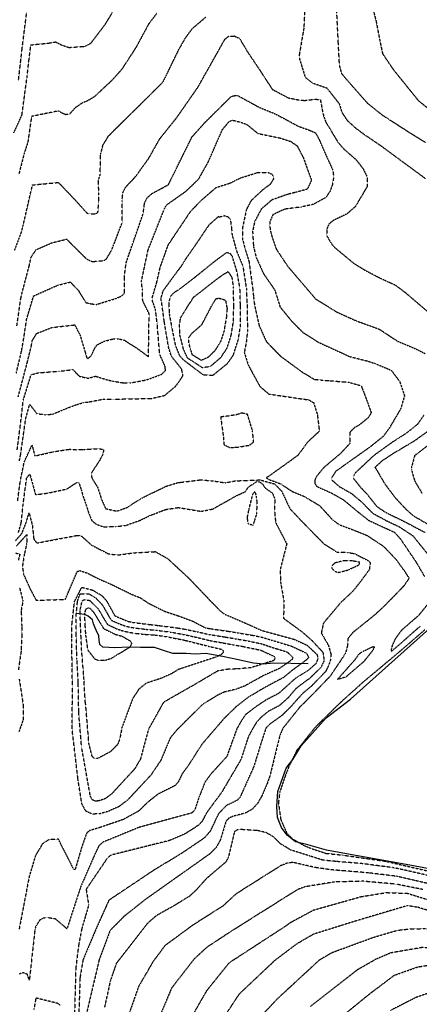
# Model space of a CAD drawing. Header units: feet. Extents: x 2234729 to 2255890, y 588345 to 614924.
# Tile 79 of 88: x 2246168 to 2246502, y 598644 to 599468. Entities that reach past the tile are written whole.
import ezdxf

# ---------------------------------------------------------------- set-up
doc = ezdxf.new("R2010")
doc.units = ezdxf.units.FT
doc.header["$MEASUREMENT"] = 0
doc.linetypes.add('OhDOT_USTN3', pattern=[0.22, 0.165, -0.055])
for name, color, linetype in [('DT_X_Contour_Major', 132, 'OhDOT_USTN3'), ('DT_X_Contour_Minor', 136, 'OhDOT_USTN3'), ('Waterbodies', 7, 'Continuous'), ('Waterways', 7, 'Continuous')]:
    doc.layers.add(name, color=color, linetype=linetype)

msp = doc.modelspace()

# ---------------------------------------------------------------- linework, layer by layer
at = {"layer": 'DT_X_Contour_Major'}
for points in [[(2246507.57, 599365.61), (2246491.5, 599375.52), (2246471.7, 599388.31), (2246459.39, 599398.16), (2246446.11, 599413.18), (2246437.64, 599423.08), (2246435.67, 599430.28), (2246434.69, 599448.85), (2246432.91, 599484.78)], [(2246282.78, 599473.6), (2246276.04, 599464.78), (2246265.44, 599445.08), (2246253.61, 599426.87), (2246245.6, 599417.85), (2246230.58, 599403.79), (2246224.38, 599400.17), (2246220.67, 599398.72), (2246214.82, 599394.8), (2246209.92, 599389.45), (2246206.66, 599388.86), (2246203.25, 599390.4), (2246200.44, 599391.98), (2246178.13, 599387.4), (2246174.99, 599365.66), (2246171.95, 599356.39), (2246167.51, 599339.06)], [(2246166.16, 599108.53), (2246168.72, 599128.26), (2246171.23, 599150.05), (2246177.8, 599171.22), (2246184.18, 599172.99), (2246200.94, 599174.14), (2246212.74, 599175.56), (2246218.03, 599170.04), (2246225.51, 599168.31), (2246231.79, 599170.02), (2246240.85, 599167.19), (2246245.86, 599165.93), (2246255.43, 599164.44), (2246260.36, 599164.35), (2246274.44, 599166.99), (2246286.68, 599171.56), (2246290.17, 599174.7), (2246289.84, 599178.21), (2246285.3, 599188.41), (2246283.26, 599213.57), (2246281.81, 599225.86), (2246279.39, 599232.58), (2246279.1, 599235.78), (2246282.85, 599248.55), (2246285.75, 599261.29), (2246292.5, 599280), (2246311.15, 599307.94), (2246320.03, 599317.17), (2246332.53, 599328), (2246344.12, 599331.65), (2246353.08, 599336.05), (2246366.89, 599340.4), (2246376.14, 599340.46), (2246378.95, 599339.24), (2246380.13, 599337.74), (2246380.41, 599334.84), (2246377.67, 599330.58), (2246371.5, 599325.99), (2246361.76, 599316.93), (2246357.81, 599309.48), (2246354.63, 599294.71), (2246354.55, 599284.97), (2246356.73, 599276.38), (2246359.94, 599266.23), (2246363.14, 599242.83), (2246363.81, 599236.11), (2246364.61, 599229.54), (2246368.45, 599212.38), (2246374.49, 599198.98), (2246386.43, 599186.77), (2246404.62, 599173.39), (2246414.63, 599167.42), (2246420.64, 599166.82), (2246427.45, 599166.26), (2246443.45, 599164.99), (2246453.73, 599162.07), (2246456.52, 599155.13), (2246462.16, 599139.62), (2246460.09, 599135.68), (2246452.58, 599129.45), (2246448.42, 599127.1), (2246444.28, 599123.1), (2246444.36, 599114.67), (2246444.2, 599113.67), (2246436.56, 599105.37), (2246422.43, 599093.48), (2246416.85, 599086.7), (2246415.04, 599083.21), (2246414.95, 599080.44), (2246416.67, 599077.76), (2246429.66, 599071.96), (2246438.95, 599066.59), (2246451.45, 599056.22), (2246460.08, 599049.4), (2246475.64, 599042.18), (2246481.53, 599039.51), (2246486.51, 599033.99), (2246499.62, 599014.64), (2246506.88, 599002.16)], [(2246165.66, 599028.06), (2246172.11, 599035.18), (2246174.27, 599037.53), (2246174.07, 599030.01), (2246172.17, 599021.3), (2246170.46, 599010.83), (2246171.42, 599004.35), (2246177, 598991.98), (2246182.05, 598982.5), (2246206.38, 598983.29), (2246216.41, 599006.65), (2246218.6, 599007.35), (2246225.37, 599005.03), (2246234.77, 599000.23), (2246245.66, 598995.45), (2246262.64, 598987.14), (2246269.11, 598984.65), (2246275.38, 598980.38), (2246289.18, 598973.4), (2246300.62, 598969.57), (2246313.36, 598964.79), (2246323.56, 598959.43), (2246328.15, 598958.68), (2246342.39, 598956.64), (2246350.13, 598955.41), (2246362.99, 598953.2), (2246370.53, 598951.69), (2246378.84, 598949.18), (2246395.71, 598944.08), (2246408, 598938.3), (2246409.89, 598934.75), (2246408.25, 598932.8), (2246395.7, 598923.56), (2246388.95, 598917.94), (2246373.02, 598909.42), (2246359.41, 598901.34), (2246349.03, 598893.27), (2246339.34, 598883.84), (2246320.71, 598862.19), (2246309.29, 598844.33), (2246304.21, 598837.55), (2246300.87, 598830.58), (2246298.31, 598827.56), (2246284.08, 598820.4), (2246275.57, 598813.75), (2246267.98, 598806.29), (2246254.85, 598799.07), (2246235.44, 598792.41), (2246226.64, 598789.79), (2246224.16, 598787.61), (2246219.96, 598775.6), (2246214.59, 598757.18), (2246213.31, 598757.54), (2246200.66, 598782.51), (2246192.77, 598782.25), (2246187.22, 598778.62), (2246181.42, 598768.84), (2246176.17, 598751.33), (2246167.62, 598706.46)], [(2246508.86, 598978.51), (2246501.5, 598969.51), (2246487.46, 598957.37), (2246482.25, 598950.21), (2246479.62, 598944.36), (2246478.85, 598940.92), (2246479.17, 598939.96), (2246485.02, 598944.82), (2246498.1, 598956.48), (2246503.35, 598960.99)], [(2246513.57, 598751.38), (2246485.66, 598757.71), (2246480.01, 598758.8), (2246453.77, 598762.24), (2246433.54, 598763.87), (2246421.86, 598765.01), (2246411.08, 598768.43), (2246394.93, 598773.52), (2246386.52, 598778.55), (2246380.49, 598784.53), (2246374.35, 598788.07), (2246367.22, 598789.82), (2246353.7, 598790.63), (2246349.85, 598790.26), (2246347.8, 598788.82), (2246342.75, 598767.46), (2246340.61, 598763.45), (2246324.4, 598749.65), (2246315.43, 598739.61), (2246309.87, 598734.57), (2246296.83, 598726.66), (2246282.63, 598718.68), (2246275.11, 598712.19), (2246273.01, 598709.49), (2246249.08, 598678.76), (2246243.94, 598663.79), (2246239.18, 598642.01)], [(2246367.46, 598631.67), (2246384.28, 598649.58), (2246419, 598681.62), (2246429.15, 598687.62), (2246464.2, 598700.53), (2246484.08, 598706.37), (2246494.1, 598707.47), (2246507.01, 598707.79), (2246529.74, 598703.36), (2246542.07, 598702.69), (2246602.19, 598685.29), (2246608.46, 598684.57), (2246663.41, 598647.11), (2246676.3, 598635.09)]]:
    msp.add_lwpolyline(points, dxfattribs=at)
at = {"layer": 'DT_X_Contour_Minor'}
for points in [[(2246163.37, 599373.79), (2246170.11, 599388.61), (2246174.37, 599420.07), (2246175.94, 599434.32), (2246177.63, 599447.33), (2246191.93, 599448.7), (2246198.38, 599449.76), (2246202.99, 599447.34), (2246209.41, 599445.15), (2246222.43, 599446.05), (2246227.82, 599448.75), (2246239.69, 599464.42), (2246254.83, 599489.34)], [(2246167.2, 599417.14), (2246170.23, 599443.79), (2246171.08, 599450.64), (2246175.36, 599484.43)], [(2246406.82, 599482.01), (2246405.83, 599461.2), (2246402.01, 599438.96), (2246402, 599436.32), (2246406.92, 599420.31), (2246413.06, 599415.4), (2246425, 599411.28), (2246435.47, 599397.92), (2246437.58, 599391.05), (2246441.81, 599384.4), (2246449, 599377.8), (2246456.85, 599372.03), (2246469.96, 599363.14), (2246490.35, 599348.09), (2246507.5, 599335.51)], [(2246462.02, 599484.05), (2246466.34, 599466.79), (2246469.47, 599450.44), (2246471.72, 599439.9), (2246480.67, 599426.6), (2246501.39, 599400.94), (2246517.32, 599387.96)], [(2246163.96, 599275.14), (2246169.53, 599290.06), (2246170.95, 599295.39), (2246177.82, 599325.41), (2246179.03, 599330.12), (2246200.6, 599332.16), (2246214.74, 599317.36), (2246224.26, 599306.73), (2246226.02, 599305.88), (2246231.6, 599305.85), (2246233.65, 599307.08), (2246234.26, 599315.06), (2246234.47, 599323.45), (2246233.97, 599333.53), (2246235.49, 599338.55), (2246235.97, 599355.91), (2246238.01, 599363.74), (2246242.42, 599371.02), (2246266.1, 599394.42), (2246288.14, 599416.26), (2246301.34, 599443.47), (2246307.1, 599453.5), (2246312.61, 599460.92), (2246323.8, 599470.53)], [(2246165.92, 599212.3), (2246169.09, 599234.68), (2246170.19, 599239.58), (2246176.22, 599262.48), (2246177.78, 599269.6), (2246181.99, 599275.92), (2246195.12, 599281.67), (2246207.43, 599284.72), (2246211.67, 599280.44), (2246224.05, 599268.29), (2246226.84, 599266.8), (2246229, 599265.99), (2246238.52, 599266.81), (2246240.55, 599267.87), (2246245.24, 599275.75), (2246253.97, 599298.62), (2246253.81, 599317.04), (2246254.58, 599323.63), (2246256.77, 599328.21), (2246265.07, 599336.96), (2246276.13, 599352.32), (2246285.29, 599368.61), (2246299.6, 599386.48), (2246317.33, 599411.99), (2246339.82, 599451.96), (2246343.06, 599454.64), (2246347.78, 599454.74), (2246352.09, 599452.67), (2246358.36, 599442.07), (2246368.78, 599426.51), (2246379.49, 599410.08), (2246392.8, 599403), (2246402.16, 599401.1), (2246406.74, 599400.83), (2246415.44, 599401.86), (2246419.67, 599401.45), (2246421.25, 599392.85), (2246422.52, 599387.18), (2246424.32, 599382.52), (2246433.26, 599367.7), (2246434.11, 599366.14), (2246439.04, 599360.41), (2246449.66, 599351.08), (2246455.4, 599343.64), (2246458.71, 599336.97), (2246458.78, 599328.68), (2246448.8, 599311.85), (2246442.08, 599305.99), (2246430.23, 599300.19), (2246426.78, 599297.33), (2246424.97, 599292.93), (2246425.15, 599287.4), (2246428.97, 599280.73), (2246431.67, 599277.67)], [(2246165.41, 599172.64), (2246169.9, 599191.65), (2246171.99, 599203.92), (2246173.99, 599217.57), (2246179.9, 599237.24), (2246199.89, 599246.11), (2246210.61, 599248.8), (2246217.56, 599241.48), (2246223.42, 599231.68), (2246227.86, 599230.65), (2246232.22, 599230.04), (2246248.68, 599235.06), (2246253.72, 599237.33), (2246255.96, 599239.66), (2246255.75, 599253.49), (2246257.26, 599265.04), (2246271.5, 599306.13), (2246272.65, 599315.04), (2246274.71, 599319.22), (2246278.72, 599322.78), (2246292.62, 599330.37), (2246312.3, 599370.26), (2246323.67, 599382.92), (2246345.04, 599404), (2246346.35, 599404.54), (2246350.02, 599405.17), (2246368.87, 599394.88), (2246381.43, 599389.8), (2246392.57, 599383.92), (2246401.35, 599379.14), (2246410.95, 599375.71), (2246415.65, 599373.69), (2246418.76, 599367.92), (2246425.04, 599353.32), (2246430.1, 599342.51), (2246430.78, 599336.7), (2246429.73, 599330.32), (2246427.87, 599325), (2246424.25, 599319.6), (2246413.58, 599313.74), (2246403.89, 599311.65), (2246389.73, 599309.8), (2246379.98, 599305.24), (2246377.3, 599298.89), (2246377.63, 599292.56), (2246379.34, 599286.4), (2246382.75, 599276.44), (2246392.31, 599262.05), (2246402.26, 599250.4), (2246415.66, 599234.68), (2246434.04, 599223.43), (2246449.91, 599216.29), (2246468.74, 599209.49), (2246484.27, 599199.31), (2246500.17, 599192.59), (2246507.24, 599189)], [(2246167, 599152.84), (2246174.52, 599181.35), (2246178.06, 599195.54), (2246178.67, 599199.69), (2246182.47, 599205.91), (2246195.36, 599210.83), (2246214.23, 599212.97), (2246218.74, 599204.37), (2246222.95, 599190.29), (2246224.24, 599185.65), (2246225.47, 599184.83), (2246227.92, 599187.08), (2246231.18, 599193.77), (2246233.03, 599196.27), (2246238.89, 599199.29), (2246246.44, 599201.21), (2246250.8, 599201.41), (2246255.89, 599200.09), (2246267.48, 599192.64), (2246275.95, 599186.28), (2246276.45, 599222.37), (2246271.1, 599233.16), (2246270.8, 599242.84), (2246269.99, 599249.06), (2246275.5, 599275.37), (2246288.87, 599309.25), (2246290.74, 599313.16), (2246307.33, 599324.86), (2246317.88, 599335.04), (2246325.76, 599349.08), (2246337.83, 599376.51), (2246343.35, 599383.15), (2246346.1, 599384.34), (2246353.82, 599382.4), (2246358.28, 599380.66), (2246367.36, 599373.17), (2246386.09, 599369.34), (2246395.1, 599366.38), (2246400.29, 599362.73), (2246405.48, 599352.7), (2246408.88, 599343.07), (2246412.27, 599334.16), (2246408.82, 599326.59), (2246398.95, 599323.88), (2246392.37, 599322.24), (2246379.23, 599317.65), (2246370.33, 599310), (2246364.87, 599299.81), (2246362.99, 599291.33), (2246363.75, 599278.26), (2246364.29, 599276.47), (2246365.94, 599269.47), (2246372.33, 599255.53), (2246381.49, 599242.25), (2246386.01, 599227.97), (2246395.85, 599215.81), (2246405.24, 599206.56), (2246418.14, 599198.4), (2246444.38, 599186.39), (2246459.3, 599182.7), (2246464.65, 599180.89), (2246466.05, 599180.44), (2246478.85, 599175.05), (2246486.08, 599165.44), (2246490.02, 599153.6), (2246486.78, 599142.71), (2246479.9, 599130.92), (2246477.37, 599126.71), (2246472.32, 599119.72), (2246460.79, 599110.45), (2246447.84, 599101.31), (2246432.33, 599090.23), (2246429.37, 599085.56), (2246429.32, 599083.11), (2246435.49, 599077.71), (2246445.93, 599071.72), (2246454.54, 599064.44), (2246463.24, 599055.47), (2246474.84, 599049.19), (2246485.93, 599043.87), (2246496.91, 599036.61), (2246508.93, 599021.73)], [(2246168.01, 599099.32), (2246168.99, 599104.32), (2246173.25, 599134.23), (2246176.56, 599146.43), (2246182.54, 599138.73), (2246189.78, 599137.77), (2246195.77, 599138.31), (2246199.81, 599139.93), (2246205.93, 599142.5), (2246209.46, 599143.9), (2246216.11, 599146.37), (2246221.55, 599147.99), (2246225.42, 599148.42), (2246237.81, 599150.76), (2246246.63, 599150.81), (2246278.19, 599151.42), (2246289.31, 599153.86), (2246298.62, 599161.57), (2246301.47, 599165.5), (2246304.74, 599170.41), (2246303.72, 599175.72), (2246301.26, 599179), (2246295.12, 599186.77), (2246292.67, 599194.34), (2246289.19, 599215.41), (2246287.18, 599230.11), (2246286.35, 599235), (2246288.09, 599241.32), (2246299.53, 599257.04), (2246303.54, 599262.25), (2246307.54, 599268.67), (2246316.45, 599281.54), (2246326.76, 599296.83), (2246334.31, 599303.63), (2246335.43, 599303.44), (2246339.54, 599304.41), (2246342.31, 599303.5), (2246344.39, 599301.23), (2246345.36, 599294.1), (2246345.82, 599288.36), (2246349.71, 599274.5), (2246354.86, 599262.16), (2246357.78, 599243.39), (2246358.36, 599229.92), (2246358.69, 599208.27), (2246357.9, 599199.86), (2246356.06, 599189.81), (2246359.24, 599179.69)], [(2246311.15, 599179.16), (2246321.54, 599171.35), (2246329.8, 599170.81), (2246341.97, 599180.66), (2246346.84, 599187.58), (2246351.15, 599201.01), (2246352.86, 599212.23), (2246352.79, 599229.6), (2246352.42, 599243.96), (2246349.78, 599258.09), (2246346.07, 599270.26), (2246344.49, 599272.48), (2246341.47, 599273.62), (2246332.22, 599266.79), (2246327.4, 599262.98), (2246314.37, 599252.48), (2246302.69, 599243.44), (2246296.56, 599239.35), (2246294.1, 599236.48), (2246292.87, 599231.57), (2246293.28, 599222.16), (2246295.33, 599211.12), (2246298.4, 599195.77), (2246301.87, 599187.18), (2246304.94, 599183.91), (2246311.15, 599179.16)], [(2246508.9, 599224.41), (2246490.99, 599239.73), (2246482.76, 599245.93), (2246468.8, 599252.34), (2246456.5, 599258.78), (2246447.66, 599264.39), (2246431.67, 599277.67)], [(2246311.9, 599183.22), (2246320.83, 599177.32), (2246327.75, 599178.29), (2246336.65, 599185.95), (2246341.63, 599193.52), (2246345.07, 599204.2), (2246347.03, 599216.2), (2246347.22, 599229.27), (2246347.06, 599244.53), (2246345.96, 599252.38), (2246342.69, 599257.5), (2246338.44, 599255.05), (2246330.99, 599249.65), (2246320.41, 599241.26), (2246313.35, 599235.86), (2246306.99, 599226.05), (2246302.49, 599218.69), (2246301.67, 599212.96), (2246301.87, 599204.78), (2246304.94, 599192.91), (2246308.22, 599185.55), (2246311.9, 599183.22)], [(2246312.25, 599205.94), (2246313.62, 599207.16), (2246320.56, 599213.19), (2246322.38, 599216.65), (2246329.65, 599230.53), (2246332.36, 599234.85), (2246334.64, 599235.4), (2246340.28, 599233.78), (2246341.65, 599226.57), (2246341.2, 599220.16), (2246338.98, 599207.39), (2246336.42, 599199.45), (2246331.32, 599191.24), (2246325.71, 599185.77), (2246320.12, 599183.29), (2246312.78, 599187.78), (2246310.88, 599192.91), (2246309.65, 599198.84), (2246309.65, 599202.32), (2246312.25, 599205.94)], [(2246359.24, 599179.69), (2246360.48, 599177.23), (2246369.05, 599161.54), (2246376.6, 599155.1), (2246378.45, 599154.83), (2246397.31, 599152.06), (2246409.87, 599150.26), (2246414, 599147.94), (2246417.09, 599138.1), (2246418.82, 599124.06), (2246415.8, 599121.21), (2246409.01, 599114.93), (2246405.56, 599110.15), (2246400.65, 599103.58), (2246377.14, 599086.7), (2246374.33, 599085.02), (2246377.5, 599083.25), (2246386.21, 599080.12), (2246396.24, 599073.55), (2246406.75, 599069.22), (2246419.21, 599061.53), (2246429.78, 599049.92), (2246435.36, 599045.88), (2246447.39, 599041.36), (2246458.4, 599036.96), (2246472.56, 599027.66), (2246482.99, 599016.6), (2246489.46, 599007.69), (2246493.83, 599001.05), (2246489.51, 598994.53), (2246472.41, 598976.95), (2246465.77, 598970.85), (2246458.66, 598965), (2246446.94, 598955.62), (2246442.69, 598950.46), (2246442.45, 598944.79), (2246440.82, 598938.62), (2246436.99, 598932.6), (2246427.79, 598918.92), (2246413.25, 598903.82), (2246405.8, 598896.29), (2246402.61, 598893.32), (2246388.39, 598875.52), (2246385.79, 598869.43), (2246378.44, 598839.63), (2246377.53, 598835.71), (2246375.33, 598829.59), (2246370.69, 598818.72), (2246367.15, 598812.65), (2246362.58, 598807.57), (2246357.06, 598804.5), (2246346.42, 598801.68), (2246342.96, 598800.05), (2246340.72, 598797.48), (2246336.03, 598781.92), (2246332.61, 598775.71), (2246327.06, 598770.19), (2246273.66, 598732.36), (2246255.53, 598718.05), (2246243.86, 598706.2), (2246234.71, 598681.76), (2246223.9, 598635.83)], [(2246338.59, 599118.94), (2246339.1, 599112.75), (2246343.87, 599110.31), (2246346.95, 599110.45), (2246351.46, 599110.78), (2246360.36, 599112.29), (2246363.77, 599114.9), (2246363.01, 599124.04), (2246358.68, 599138.18), (2246353.92, 599139.2), (2246350.33, 599137.93), (2246343.28, 599136.72), (2246336.32, 599135.95), (2246338.59, 599118.94)], [(2246506.24, 599137.5), (2246500.67, 599129.52), (2246490.7, 599121.74), (2246480.15, 599114.98), (2246464.23, 599103.54), (2246448.65, 599088.87), (2246447.47, 599086.42), (2246447.51, 599084.29), (2246453.38, 599076.88), (2246458.57, 599071.52), (2246466.62, 599061.25), (2246474.04, 599056.2), (2246490.32, 599048.23), (2246507.31, 599039.23)], [(2246510.76, 599045.38), (2246497.68, 599052.9), (2246491.16, 599058.8), (2246482.36, 599068.3), (2246473.67, 599079.94), (2246468.43, 599088.95), (2246465.5, 599093.81), (2246471.45, 599099.4), (2246480.21, 599105.18), (2246498.99, 599116.39), (2246513.75, 599127.1)], [(2246166.52, 599065.87), (2246168.84, 599082.96), (2246172.12, 599098.52), (2246178.5, 599112.25), (2246179.03, 599110.53), (2246180.89, 599103.3), (2246195.95, 599106.74), (2246209.64, 599108.9), (2246210.97, 599108.81)], [(2246210.97, 599108.81), (2246215.17, 599108.55), (2246221.62, 599108.7), (2246232.46, 599109.37), (2246237, 599109.06), (2246238.41, 599108.3), (2246237.67, 599104.35), (2246234.44, 599098.6), (2246233.83, 599097.82), (2246228.41, 599089.19), (2246228.24, 599085.93), (2246229.38, 599083.34), (2246233.29, 599077.38), (2246236.14, 599068.55), (2246236.42, 599067.42), (2246240.09, 599059.2), (2246249.4, 599057.11), (2246257.92, 599060.15), (2246269.52, 599067.61), (2246278.13, 599071.89), (2246291.1, 599078.07), (2246300.38, 599080.96), (2246302.31, 599081.16), (2246319.75, 599083.34), (2246329.72, 599082.43), (2246340.06, 599080.87), (2246348.9, 599082.5), (2246360.04, 599082.89), (2246369.29, 599083.26), (2246381.41, 599079.88), (2246387.17, 599074.01), (2246393.52, 599060.57), (2246394.44, 599058.88), (2246402.89, 599049.89), (2246422.3, 599030.02), (2246433.48, 599022.89), (2246442.61, 599022.56), (2246447.12, 599021.73), (2246448.54, 599021.43), (2246460.49, 599015.26), (2246461.39, 599013.54), (2246460.53, 599008.05), (2246453.13, 598998.05), (2246446.68, 598989.93), (2246436.52, 598980.42), (2246422.22, 598963.35), (2246420.45, 598955.15), (2246426.38, 598944.86), (2246428.6, 598937.06), (2246428.01, 598932.35), (2246426.65, 598928.22), (2246424.13, 598922.96), (2246411.93, 598910.42), (2246404.47, 598904.23), (2246395.17, 598893.73), (2246387.55, 598886.12), (2246377.87, 598879.2), (2246374.17, 598875.74), (2246370.16, 598863.32), (2246363.89, 598843.07), (2246352.57, 598817.84), (2246350.28, 598815.24), (2246340.97, 598810.69), (2246334.51, 598803.89), (2246327.58, 598789.32), (2246322.41, 598783.44), (2246303.63, 598770.71), (2246280.62, 598756.78), (2246242.81, 598731.48), (2246232.41, 598708.32), (2246221.14, 598681.52), (2246218.63, 598666.45), (2246217.24, 598621.69)], [(2246509.21, 599111.78), (2246498.54, 599103.56), (2246495.78, 599093.39), (2246495.74, 599092.26), (2246498.54, 599082.34), (2246504.51, 599072.28)], [(2246167.22, 599039.38), (2246169.51, 599047.16), (2246171.11, 599062.68), (2246174.04, 599084.77), (2246176.7, 599088.14), (2246181.47, 599070.89), (2246191.73, 599072.23), (2246207.49, 599075.65), (2246215.98, 599081.06), (2246217.73, 599080.81), (2246219.72, 599074.9), (2246221.09, 599070.03), (2246223.28, 599063.82), (2246225.89, 599055.7), (2246228.49, 599049.22), (2246232.42, 599046.06), (2246238.43, 599043.97), (2246248.34, 599044.26), (2246256.68, 599045.11), (2246268.54, 599049.28), (2246277.04, 599053.37), (2246290.25, 599058.49), (2246300.82, 599060.13), (2246320.08, 599056.95), (2246329.63, 599058.85), (2246348.69, 599069.61), (2246356.91, 599073.44), (2246359.74, 599077.63), (2246366.48, 599081.84), (2246368.57, 599081.75), (2246371.38, 599079.76), (2246373.38, 599076.61), (2246379.64, 599072.21), (2246381.56, 599067.26), (2246381.3, 599057.71), (2246382.23, 599047.68), (2246391.53, 599029.66), (2246386, 599008.11), (2246386.36, 598997.89), (2246389.18, 598981.77), (2246388.88, 598967.46), (2246404.33, 598956.18), (2246412.76, 598948.77), (2246421.75, 598939.01), (2246422.84, 598932.21), (2246420.08, 598926.27), (2246410.6, 598917.02), (2246406.12, 598913.89), (2246399.09, 598908.49), (2246392.86, 598901.11), (2246385.48, 598894.42), (2246376.25, 598889.58), (2246370.48, 598884.96), (2246366.56, 598880.81), (2246364.02, 598876.66), (2246359.49, 598868.61), (2246353.34, 598849.43), (2246337.08, 598821.74), (2246324.84, 598805.13), (2246320.8, 598797.65), (2246317.84, 598794.32), (2246306.52, 598787.02), (2246293.7, 598781.54), (2246244.79, 598769.28), (2246241.65, 598766.99), (2246223.8, 598740.63), (2246225.91, 598727.42), (2246220.2, 598707.97), (2246217.37, 598693.33), (2246215.08, 598674.34), (2246213.32, 598607.8)], [(2246364.87, 599073.6), (2246365.97, 599069.61), (2246366.55, 599064.86), (2246366.29, 599054.89), (2246363.25, 599045.2), (2246359.3, 599046.48), (2246358.63, 599051.92), (2246359.99, 599058.54), (2246363.13, 599071.27), (2246364.87, 599073.6)], [(2246164.61, 599032.16), (2246170.06, 599038.45), (2246173.89, 599048.42), (2246176.11, 599055.76), (2246178.89, 599044.75), (2246180.03, 599033.53), (2246182.65, 599030.47), (2246216.41, 599036.85), (2246218.22, 599036.58), (2246220.01, 599036.12), (2246228.28, 599028.72), (2246242.52, 599021.37), (2246250.41, 599020.43), (2246264.02, 599022.3), (2246281.65, 599023.24), (2246291.85, 599017.49), (2246309.34, 599001.31), (2246327.33, 598982.44), (2246335.23, 598974.31), (2246339.44, 598970.93), (2246356.9, 598963.48), (2246370.63, 598957.24), (2246376, 598955.81), (2246397.84, 598949.82), (2246408.58, 598944.88), (2246416.94, 598937.02), (2246417.62, 598933.75), (2246416.02, 598929.59), (2246409.27, 598923.62), (2246398.62, 598916.99), (2246384.79, 598904.57), (2246374.17, 598899.04), (2246365.18, 598893.04), (2246357.1, 598886.81), (2246354.8, 598883.58), (2246349.84, 598875.1), (2246341.45, 598851.76), (2246327.81, 598836.76), (2246323.18, 598830.3), (2246318.24, 598817.8), (2246314.67, 598807.19), (2246312.37, 598804.6), (2246267.93, 598792.47), (2246237.81, 598780.09), (2246234.39, 598777), (2246229.97, 598767.52), (2246219.13, 598742.47), (2246207.77, 598707.61), (2246198.12, 598715.83), (2246191.52, 598716.85), (2246188.1, 598716.56), (2246184.74, 598714.63), (2246181.61, 598709.45), (2246180.94, 598706.84), (2246176.31, 598664.64), (2246174.61, 598669.52), (2246171.11, 598670.82), (2246167.85, 598669.74)], [(2246164.64, 599022.21), (2246168.33, 599021), (2246167.18, 599016.17)], [(2246452.48, 599012.75), (2246452.58, 599014.24), (2246446.46, 599015.5), (2246438.99, 599015.58), (2246431.74, 599013.69), (2246429.55, 599011.64), (2246429.1, 599009.55), (2246431.18, 599007.1), (2246434.36, 599005.89), (2246435.45, 599005.94), (2246442.57, 599007.82), (2246451.26, 599011.83), (2246452.48, 599012.75)], [(2246168.2, 598992.78), (2246170.93, 598981.82), (2246169.49, 598974.07), (2246169.91, 598961.24), (2246170.09, 598955.1), (2246169.39, 598939.81), (2246167.14, 598924.19)], [(2246320.88, 598895.06), (2246299.66, 598874.04), (2246294.11, 598867.3), (2246286.31, 598848.63), (2246277.81, 598836.08), (2246258.46, 598815.32), (2246251.26, 598809.83), (2246241.57, 598805.62), (2246235.25, 598803.87), (2246228.85, 598803.56), (2246223.55, 598806.07), (2246220.22, 598812.19), (2246217.04, 598832.43), (2246212.2, 598873.48), (2246212.17, 598879.79), (2246212.33, 598910.3), (2246212.11, 598925.64), (2246211.73, 598949.9), (2246211.93, 598962.13), (2246214.08, 598981.56), (2246220.01, 598993.06), (2246220.86, 598993.16), (2246228.97, 598991.12), (2246236.91, 598986.49), (2246240.83, 598982.13), (2246247.7, 598969.64), (2246250.63, 598968.25), (2246258.3, 598965.08), (2246263.42, 598963.9), (2246276.38, 598962.33), (2246284.2, 598961.42), (2246299.53, 598959.47), (2246307.7, 598958.09), (2246317.72, 598955.94), (2246327.74, 598953.74), (2246339.65, 598951.85), (2246348.71, 598950.32), (2246359.36, 598948.47), (2246370.43, 598946.14), (2246381.94, 598942.27), (2246383.62, 598941.83), (2246391.87, 598939.23), (2246396.73, 598934.66), (2246395.96, 598932.89), (2246391.8, 598929.83), (2246385.37, 598925.41), (2246372.2, 598919.58), (2246356.87, 598911.03), (2246349.03, 598908.03), (2246339.34, 598905.73), (2246333.11, 598902.73), (2246320.88, 598895.06)], [(2246333.84, 598923.35), (2246313.9, 598911.64), (2246288.45, 598897.05), (2246275.85, 598874.42), (2246269.19, 598849.63), (2246264.46, 598841.48), (2246245.03, 598820.4), (2246239.64, 598816.39), (2246234.25, 598814.6), (2246231.31, 598814.45), (2246228.89, 598815.6), (2246227.34, 598818.52), (2246219.99, 598859.84), (2246217.68, 598887.63), (2246217.62, 598888.49), (2246217.17, 598913.31), (2246216.08, 598933.25), (2246215.5, 598953.97), (2246215.3, 598968.02), (2246216.59, 598981.92), (2246218.67, 598987.8), (2246226.11, 598988.03), (2246231.86, 598984.44), (2246237.15, 598978.95), (2246241.81, 598970.88), (2246244.65, 598965.96), (2246249.91, 598963.47), (2246256.91, 598960.84), (2246263.65, 598959.47), (2246274.03, 598958.23), (2246282.89, 598957.42), (2246294.87, 598955.86), (2246305.51, 598953.88), (2246314.26, 598951.95), (2246327.32, 598948.8), (2246336.92, 598947.06), (2246347.29, 598945.23), (2246355.73, 598943.74), (2246370.03, 598940.7), (2246380.78, 598935.66), (2246381.9, 598933.93), (2246380.41, 598931.94), (2246361.18, 598926.01), (2246350.46, 598925.12), (2246342.47, 598924.77), (2246336.46, 598923.77), (2246333.84, 598923.35)], [(2246301.23, 598924.7), (2246294.83, 598920.89), (2246286.22, 598917.09), (2246274.12, 598913.14), (2246267.91, 598908.22), (2246262.81, 598900.35), (2246253.79, 598876.32), (2246251.83, 598866.06), (2246250.13, 598861.9), (2246243.98, 598855.71), (2246233.29, 598849.99), (2246230.61, 598850.17), (2246228.74, 598852.15), (2246226.12, 598862.67), (2246223.39, 598895.75), (2246223.08, 598897.33), (2246222.02, 598916.32), (2246220.04, 598940.85), (2246219.26, 598958.04), (2246218.66, 598973.91), (2246220.49, 598982.01), (2246222.17, 598983.05), (2246226.81, 598982.39), (2246233.47, 598975.78), (2246237.48, 598969.2), (2246241.47, 598962.43), (2246249.2, 598958.68), (2246255.52, 598956.6), (2246263.89, 598955.03), (2246271.68, 598954.13), (2246281.58, 598953.42), (2246290.21, 598952.25), (2246306.23, 598949.1), (2246310.81, 598947.96), (2246326.91, 598943.87), (2246332.84, 598942.51), (2246337.69, 598941.34), (2246338.72, 598939.42), (2246337, 598937.11), (2246332.51, 598935.07), (2246301.23, 598924.7)], [(2246222.55, 598971.19), (2246223.66, 598975.2), (2246225.75, 598976.29), (2246227.29, 598975.66), (2246230.49, 598971.94), (2246233.15, 598967.52), (2246238.29, 598958.9), (2246248.48, 598953.9), (2246254.02, 598952.37), (2246261, 598948.3), (2246261.81, 598946.09), (2246260.26, 598943.14), (2246255.73, 598940.37), (2246244.53, 598933.66), (2246240.08, 598932.25), (2246234.23, 598931.98), (2246231.26, 598933.17), (2246225.36, 598940.76), (2246223.55, 598953.25), (2246223.15, 598959.89), (2246222.55, 598971.19)], [(2246506.96, 598957.77), (2246493.59, 598946.12), (2246482.11, 598936.32), (2246459.16, 598917.14), (2246454.9, 598913.54), (2246437.64, 598898.05), (2246418.27, 598879.18), (2246414.51, 598875.26), (2246399.82, 598856.7), (2246393.26, 598843.23), (2246389.97, 598834.73), (2246385.62, 598821.7), (2246384.57, 598812.98), (2246386.57, 598798.86), (2246391.62, 598787.67), (2246396.16, 598782.97), (2246405.55, 598777.58), (2246411.42, 598774.98), (2246424.35, 598770.74), (2246438.44, 598769.27), (2246474.58, 598764.12), (2246519.99, 598753.56)], [(2246452.14, 598937.75), (2246454.84, 598939.58), (2246463.66, 598943.75), (2246464.88, 598943.41), (2246463.11, 598940.1), (2246455.76, 598930.97), (2246440.99, 598918.32), (2246433.91, 598916.12), (2246437.28, 598920), (2246448.87, 598933.05), (2246452.14, 598937.75)], [(2246167.88, 598916.44), (2246171.08, 598895.18), (2246171.12, 598882.47), (2246167.41, 598872.08)], [(2246510.12, 598745.36), (2246483.4, 598751.54), (2246459.84, 598754.41), (2246428.46, 598756.98), (2246415.56, 598758.87), (2246405.28, 598761.2), (2246396.78, 598763.14), (2246392.02, 598762.57), (2246386.51, 598760.4), (2246349.02, 598736.72), (2246338.29, 598726.76), (2246312.97, 598710.63), (2246289.69, 598693.53), (2246279.74, 598680.15), (2246267.63, 598659.28), (2246259.8, 598636.94)], [(2246505.25, 598740.49), (2246482.81, 598744.99), (2246454.89, 598747.41), (2246431.39, 598746.77), (2246406.87, 598742.76), (2246400.85, 598740.56), (2246355.16, 598711.85), (2246341.66, 598703.26), (2246324.69, 598692.07), (2246314.01, 598682.21), (2246295.18, 598657.9), (2246279.6, 598620.73)], [(2246308.69, 598627.88), (2246324.73, 598655.88), (2246343.66, 598679.41), (2246390.58, 598709.9), (2246394.82, 598712.99), (2246414, 598723.32), (2246453.6, 598734.49), (2246474.81, 598737.9), (2246492.35, 598737.32), (2246534.38, 598724.43), (2246558.76, 598717.69), (2246589.66, 598709.09), (2246600.17, 598706.99), (2246604.28, 598707.33), (2246607.7, 598708.06), (2246616.34, 598706.29), (2246622.49, 598699.04), (2246645.59, 598680.45), (2246682.83, 598656.82), (2246702.52, 598641.02)], [(2246687.26, 598639.71), (2246676.35, 598649.01), (2246665.39, 598660.74), (2246626.44, 598688.43), (2246615.79, 598695.41), (2246609.75, 598696.1), (2246600.51, 598696), (2246539.11, 598714.03), (2246529.86, 598716.86), (2246501.55, 598725.44), (2246492.48, 598726.98), (2246450.78, 598714.59), (2246413.98, 598703.1), (2246400.41, 598695.26), (2246381.63, 598681.15), (2246351.64, 598652.87), (2246325.06, 598612.37)], [(2246667.51, 598628.8), (2246625.4, 598656.8), (2246601.18, 598672.18), (2246584.82, 598679.92), (2246554.53, 598689.31), (2246542.56, 598691.5), (2246522.13, 598690.61), (2246505.2, 598692), (2246478.35, 598687.37), (2246466.21, 598682.14), (2246450.58, 598673.23), (2246411.33, 598642.61)], [(2246427.72, 598626.09), (2246460.62, 598652.99), (2246481.38, 598668.67), (2246501.08, 598675.69), (2246514.51, 598677.86), (2246542.85, 598680.37), (2246556.41, 598678.91), (2246566.57, 598674.41), (2246603.03, 598653.89), (2246651.08, 598622.8)], [(2246617.58, 598628.01), (2246590.26, 598644.84), (2246566.92, 598656.97), (2246551.38, 598662.43), (2246542.1, 598663.55), (2246529.4, 598660.28), (2246499.97, 598650.27), (2246478.43, 598639.36)], [(2246202.07, 598643.61), (2246200.03, 598645.17), (2246182.4, 598649.57), (2246181.67, 598649.12), (2246180.08, 598640.19)]]:
    msp.add_lwpolyline(points, dxfattribs=at)
at = {"layer": 'Waterbodies'}
msp.add_lwpolyline([(2246563.38, 598747.78), (2246497.41, 598760.37), (2246438.38, 598770.78), (2246424.92, 598773.39), (2246409.3, 598777.73), (2246398.88, 598780.33), (2246391.94, 598785.98), (2246387.16, 598792.49), (2246383.69, 598800.73), (2246383.26, 598809.85), (2246384.12, 598822.43), (2246391.07, 598841.97), (2246396.71, 598849.34), (2246403.66, 598860.63), (2246424.49, 598884.07), (2246444.89, 598899.69), (2246444.89, 598899.69), (2246526.92, 598973.04)], dxfattribs=at)
at = {"layer": 'Waterways'}
msp.add_lwpolyline([(2246409.49, 598929.25), (2246380.84, 598929.77), (2246372.25, 598928.99), (2246363.66, 598929.77), (2246349.85, 598932.9), (2246339.18, 598935.24), (2246331.62, 598936.54), (2246323.81, 598938.11), (2246315.22, 598937.32), (2246307.41, 598937.85), (2246302.2, 598937.85), (2246296.21, 598938.11), (2246289.44, 598940.19), (2246280.84, 598943.05), (2246269.12, 598943.05), (2246259.75, 598943.31), (2246247.77, 598942.79), (2246237.87, 598943.31), (2246235.27, 598945.4), (2246234.75, 598949.04), (2246234.49, 598952.69), (2246232.15, 598957.64), (2246230.06, 598962.85), (2246229.02, 598966.23), (2246225.37, 598969.36), (2246222.77, 598970.66), (2246220.17, 598970.92), (2246215.22, 598971.44)], dxfattribs=at)

doc.saveas('drawing.dxf')
